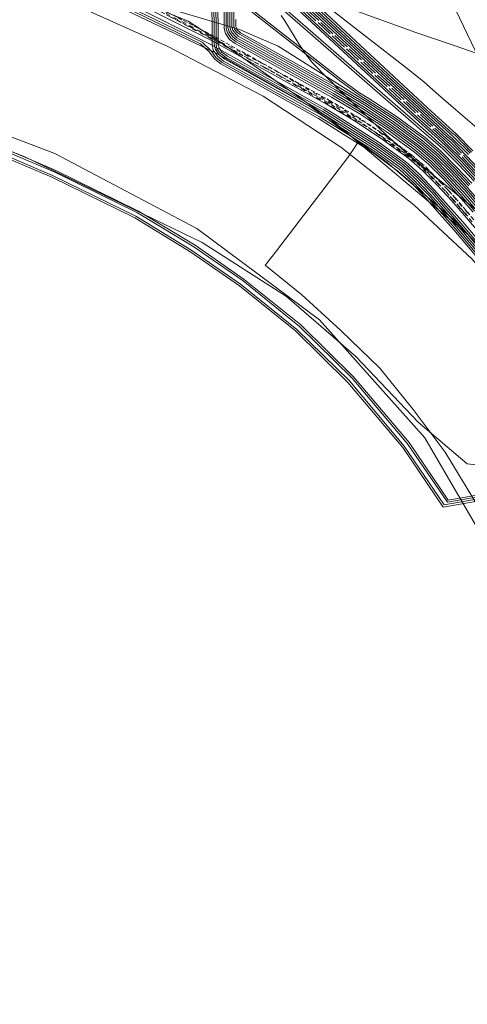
# Model space of a CAD drawing. Header units: metres. Extents: x -740 to 758, y -633 to 854.
# Tile 161 of 256: x -537 to -504, y 269 to 343. Entities that reach past the tile are written whole.
import ezdxf

# ---------------------------------------------------------------- set-up
doc = ezdxf.new("R2010")
doc.units = ezdxf.units.M
doc.header["$MEASUREMENT"] = 0
for name, pattern in [('1248_208', [1.456, 1.248, -0.208]), ('333_125', [0.4576, 0.3328, -0.1248]), ('333_333', [0.6656, 0.3328, -0.3328])]:
    doc.linetypes.add(name, pattern=pattern)
for name, color, linetype in [('Gas.LOVION', 7, 'Continuous'), ('Grundkarte.LOVION', 7, 'Continuous'), ('Strom.LOVION', 7, 'Continuous'), ('Telko.LOVION', 7, 'Continuous'), ('Wasser.LOVION', 7, 'Continuous')]:
    doc.layers.add(name, color=color, linetype=linetype)

msp = doc.modelspace()

# ---------------------------------------------------------------- linework, layer by layer
at = {"layer": 'Gas.LOVION', "color": 1, "linetype": 'Continuous', "lineweight": 18}
msp.add_lwpolyline([(-544.355, 203.911), (-538.635, 209.494), (-529.979, 217.242), (-521.219, 225.443), (-516.005, 230.608), (-506.088, 241.627), (-504.44, 244.418), (-499.908, 252.029), (-497.945, 257.038), (-495.508, 268.389), (-495.242, 280.179), (-496.393, 287.721), (-496.915, 291.246), (-501.322, 302.165), (-506.987, 311.882), (-514.903, 320.758), (-524.114, 327.601), (-534.803, 333.235), (-545.761, 337.395), (-555.377, 340.371), (-556.58, 340.741), (-570.122, 344.117), (-579.336, 344.044)], dxfattribs=at)
at = {"layer": 'Grundkarte.LOVION', "color": 8, "linetype": 'Continuous', "lineweight": 18}
for points in [[(-394.652, 302.885), (-425.484, 309.595), (-434.837, 310.335), (-456.189, 322.553), (-479.244, 332.239), (-502.587, 339.74), (-509.119, 353.347), (-500.174, 352.241), (-498.89, 352.101), (-473.051, 349.012), (-425.343, 327.194), (-423.512, 326.605), (-425.343, 327.194), (-473.051, 349.012), (-444.241, 343.641)], [(-541.543, 347.31), (-535.612, 345.289), (-534.053, 344.762), (-533.342, 344.447), (-526.295, 341.294), (-519.132, 337.561), (-513.29, 333.728), (-507.811, 329.387), (-503.453, 325.321), (-499.524, 320.798), (-495.949, 315.976), (-492.761, 310.879), (-491.379, 308.235), (-489.302, 303.621), (-489.02, 302.851), (-487.376, 298.43), (-485.8, 292.289), (-483.454, 282.499), (-483.137, 275.022), (-483.469, 269.049)], [(-541.543, 347.31), (-535.612, 345.289), (-534.053, 344.762), (-533.342, 344.447), (-526.295, 341.294), (-519.132, 337.561), (-513.29, 333.728), (-507.811, 329.387), (-503.453, 325.321), (-499.524, 320.798), (-495.949, 315.976), (-492.761, 310.879), (-491.379, 308.235), (-489.302, 303.621), (-489.02, 302.851), (-487.376, 298.43), (-485.8, 292.289), (-483.454, 282.499), (-483.137, 275.022), (-483.469, 269.049)]]:
    msp.add_lwpolyline(points, dxfattribs=at)
at = {"layer": 'Grundkarte.LOVION', "color": 7, "linetype": 'Continuous', "lineweight": 13}
for points in [[(-515.509, 345.245), (-511.67, 342.251), (-509.207, 340.334), (-507.959, 339.362), (-507.059, 338.623), (-505.961, 337.666), (-504.637, 336.525), (-502.023, 334.268)], [(-499.432, 339.516), (-504.846, 341.381), (-507.66, 342.347), (-513.266, 344.37)], [(-502.688, 328.676), (-504.353, 329.991), (-508.113, 333.081), (-508.955, 333.827), (-509.828, 334.598), (-511.067, 335.778), (-513.479, 338.084), (-513.646, 338.274), (-514.563, 339.19), (-515.121, 339.756), (-515.415, 340.052), (-515.888, 340.656), (-516.13, 341.017), (-516.443, 341.489), (-517.498, 343.218), (-517.773, 343.605)]]:
    msp.add_lwpolyline(points, dxfattribs=at)
at = {"layer": 'Grundkarte.LOVION', "color": 253, "linetype": 'Continuous', "lineweight": 18}
msp.add_lwpolyline([(-434.837, 310.335), (-456.189, 322.553), (-479.244, 332.239), (-502.587, 339.74), (-495.979, 325.963), (-485.96, 314.174), (-484.419, 302.946), (-489.02, 302.851), (-489.302, 303.621), (-491.379, 308.235), (-492.761, 310.879), (-495.949, 315.976), (-499.524, 320.798), (-503.453, 325.321), (-507.811, 329.387), (-513.29, 333.728), (-519.132, 337.561), (-526.295, 341.294), (-533.342, 344.447)], dxfattribs=at)
at = {"layer": 'Strom.LOVION', "color": 1, "linetype": 'Continuous', "lineweight": 18}
for points in [[(-526.683, 349.339), (-513.159, 338.736), (-511.901, 337.81), (-511.195, 337.391), (-509.111, 336.028), (-506.962, 334.45), (-505.767, 333.414), (-504.619, 332.256), (-503.449, 331.025)], [(-503.355, 328.847), (-504.469, 330.113), (-505.577, 331.32), (-506.689, 332.423), (-507.788, 333.379), (-509.873, 334.904), (-511.911, 336.257), (-513.997, 337.486), (-516.7, 338.981), (-521.247, 341.506), (-521.662, 341.821), (-521.971, 342.263), (-522.067, 342.638), (-522.12, 349.682)], [(-503.246, 328.947), (-504.36, 330.212), (-505.468, 331.419), (-506.584, 332.551), (-507.695, 333.492), (-509.783, 335.046), (-511.835, 336.383), (-513.908, 337.628), (-515.688, 338.607), (-521.158, 341.648), (-521.556, 341.949), (-521.815, 342.323), (-521.921, 342.652), (-521.971, 349.667)], [(-503.138, 329.046), (-504.238, 330.327), (-505.376, 331.531), (-506.475, 332.65), (-507.606, 333.634), (-509.707, 335.172), (-511.759, 336.508), (-513.847, 337.767), (-518.362, 340.266), (-521.127, 341.784), (-521.448, 342.048), (-521.687, 342.38), (-521.78, 342.725), (-521.825, 349.681)], [(-503.013, 329.132), (-504.13, 330.427), (-505.251, 331.617), (-506.383, 332.763), (-507.513, 333.746), (-509.614, 335.284), (-511.666, 336.621), (-513.771, 337.893), (-517.644, 340.026), (-521.098, 341.95), (-521.326, 342.164), (-521.544, 342.423), (-521.634, 342.74), (-521.667, 349.579)], [(-502.905, 329.231), (-504.005, 330.513), (-505.159, 331.73), (-506.274, 332.862), (-507.421, 333.858), (-509.538, 335.41), (-511.577, 336.762), (-513.695, 338.018), (-516.445, 339.552), (-521.006, 342.062), (-521.218, 342.263), (-521.406, 342.525), (-521.477, 342.799), (-521.518, 349.564)], [(-502.78, 329.317), (-503.897, 330.612), (-505.021, 331.832), (-506.182, 332.975), (-507.329, 333.971), (-509.446, 335.523), (-511.516, 336.901), (-513.618, 338.144), (-518.604, 340.923), (-520.916, 342.204), (-521.109, 342.362), (-521.278, 342.582), (-521.331, 342.814), (-521.374, 349.607)], [(-526.759, 349.214), (-513.267, 338.637), (-511.993, 337.697), (-511.284, 337.249), (-509.187, 335.902), (-507.054, 334.338), (-505.875, 333.315), (-504.727, 332.156), (-503.571, 330.91)], [(-518.842, 345.318), (-506.727, 334.769), (-505.918, 334.05), (-505.516, 333.72), (-504.336, 332.535), (-503.164, 331.275)], [(-517.527, 345.018), (-507.677, 335.873), (-505.699, 334.086), (-505.407, 333.819), (-504.227, 332.634), (-503.055, 331.374)], [(-517.335, 345.022), (-507.552, 335.959), (-505.623, 334.212), (-505.315, 333.931), (-504.119, 332.733), (-502.946, 331.473)], [(-526.248, 344.136), (-520.908, 342.574), (-518.007, 341.321), (-513.11, 338.238), (-512.118, 337.611), (-511.348, 337.14), (-509.28, 335.79), (-507.16, 334.209), (-505.968, 333.203), (-504.82, 332.044), (-503.68, 330.811)], [(-518.283, 344.589), (-506.848, 334.653), (-506.026, 333.951), (-505.621, 333.591), (-504.458, 332.419), (-503.272, 331.176)], [(-502.787, 329.538), (-503.788, 330.711), (-504.928, 331.945), (-506.076, 333.103), (-507.236, 334.083), (-509.369, 335.648), (-511.424, 337.014), (-513.542, 338.27), (-517.589, 340.519), (-519.605, 341.637), (-520.824, 342.316), (-521.1, 342.57), (-521.181, 342.799), (-521.188, 343.315)], [(-491.875, 309.074), (-505.59, 306.669), (-508.63, 311.16), (-512.773, 316.045), (-516.698, 319.917), (-520.916, 323.303), (-524.563, 325.843), (-528.788, 328.4), (-535.028, 331.455), (-540.749, 333.895)], [(-540.705, 334.048), (-534.967, 331.594), (-528.712, 328.526), (-524.487, 325.968), (-520.823, 323.415), (-516.59, 320.017), (-512.651, 316.16), (-508.522, 311.259), (-505.533, 306.837), (-491.918, 309.217)], [(-540.597, 334.309), (-534.847, 331.872), (-528.575, 328.79), (-524.334, 326.22), (-520.641, 323.67), (-516.405, 320.242), (-512.434, 316.359), (-508.272, 311.431), (-505.286, 307.038), (-491.933, 309.364)], [(-491.963, 309.523), (-505.229, 307.206), (-508.148, 311.517), (-512.342, 316.471), (-516.299, 320.37), (-520.549, 323.782), (-524.244, 326.362), (-528.499, 328.916), (-534.77, 331.997), (-540.537, 334.448)]]:
    msp.add_lwpolyline(points, dxfattribs=at)
at = {"layer": 'Strom.LOVION', "color": 94, "linetype": 'Continuous', "lineweight": 18}
for points in [[(-523.018, 349.639), (-522.973, 341.471), (-522.884, 341.021), (-522.559, 340.565), (-522.109, 340.196), (-514.798, 336.152), (-512.939, 334.974), (-510.751, 333.607), (-508.778, 332.174), (-507.752, 331.196), (-506.684, 330.103), (-505.651, 328.904), (-504.588, 327.707), (-497.068, 318.807)], [(-522.868, 349.624), (-522.81, 341.472), (-522.725, 341.052), (-522.434, 340.651), (-522.003, 340.324), (-514.721, 336.278), (-512.862, 335.1), (-510.642, 333.706), (-508.686, 332.287), (-507.646, 331.324), (-506.576, 330.202), (-505.529, 329.019), (-504.463, 327.793), (-496.943, 318.893)], [(-522.719, 349.609), (-522.658, 341.428), (-522.613, 341.122), (-522.342, 340.764), (-521.895, 340.423), (-514.645, 336.403), (-512.786, 335.226), (-510.518, 333.792), (-508.593, 332.399), (-507.521, 331.41), (-506.454, 330.318), (-505.421, 329.118), (-504.355, 327.892), (-496.835, 318.992)], [(-522.557, 349.61), (-522.506, 341.383), (-522.444, 341.197), (-522.234, 340.863), (-521.805, 340.565), (-514.569, 336.529), (-512.694, 335.338), (-510.393, 333.878), (-508.501, 332.512), (-507.429, 331.523), (-506.41, 330.47), (-505.312, 329.218), (-504.246, 327.992), (-496.71, 319.079)], [(-532.027, 345.654), (-523.725, 341.604), (-523.041, 340.962), (-522.681, 340.45), (-522.202, 340.083), (-514.887, 336.01), (-513.015, 334.848), (-510.827, 333.481), (-508.9, 332.059), (-507.844, 331.083), (-506.854, 330.027), (-504.697, 327.608), (-497.176, 318.708)], [(-532.165, 345.552), (-523.846, 341.489), (-523.182, 340.889), (-522.773, 340.338), (-522.31, 339.984), (-514.964, 335.885), (-513.105, 334.707), (-510.869, 333.3), (-509.006, 331.93), (-507.956, 331.013), (-506.982, 329.971), (-505.868, 328.705), (-504.805, 327.509), (-497.285, 318.609)], [(-515.427, 344.1), (-507.092, 336.388), (-505.189, 334.609), (-504.916, 334.384), (-503.688, 333.159)], [(-515.286, 344.173), (-507.016, 336.514), (-505.067, 334.724), (-504.807, 334.483), (-503.579, 333.259)], [(-515.146, 344.246), (-506.872, 336.557), (-504.943, 334.81), (-504.702, 334.612), (-503.471, 333.358)], [(-515.053, 344.358), (-506.766, 336.686), (-504.85, 334.923), (-504.593, 334.711), (-503.362, 333.457)], [(-515.536, 344.001), (-507.214, 336.273), (-505.297, 334.509), (-505.008, 334.272), (-503.809, 333.044), (-502.621, 331.771)]]:
    msp.add_lwpolyline(points, dxfattribs=at)
at = {"layer": 'Strom.LOVION', "color": 194, "linetype": 'Continuous', "lineweight": 18}
for points in [[(-532.432, 346.472), (-522.921, 341.697), (-514.313, 336.938), (-512.257, 335.706), (-510.25, 334.38), (-508.181, 332.868), (-507.131, 331.951), (-506.05, 330.874), (-504.958, 329.681), (-503.858, 328.399), (-496.287, 319.593)], [(-532.133, 345.984), (-523.119, 341.456), (-514.492, 336.655), (-512.604, 335.48), (-510.413, 334.083), (-508.409, 332.624), (-507.372, 331.691), (-506.282, 330.527), (-504.125, 328.107), (-496.602, 319.178)]]:
    msp.add_lwpolyline(points, dxfattribs=at)
at = {"layer": 'Strom.LOVION', "color": 7, "linetype": '333_125', "lineweight": 13}
for points in [[(-503.752, 328.528), (-504.85, 329.78), (-505.942, 330.974), (-507.009, 332.066), (-508.089, 332.98), (-510.174, 334.506), (-512.164, 335.818), (-514.253, 337.077), (-522.861, 341.836), (-532.124, 346.65)], [(-532.037, 346.821), (-522.745, 342.01), (-514.15, 337.235), (-512.064, 336.005), (-510.042, 334.666), (-507.986, 333.138), (-506.89, 332.211), (-505.807, 331.105), (-504.686, 329.914), (-503.601, 328.646)]]:
    msp.add_lwpolyline(points, dxfattribs=at)
at = {"layer": 'Strom.LOVION', "color": 9, "linetype": '333_333', "lineweight": 18}
msp.add_lwpolyline([(-499.816, 324.243), (-505.246, 330.51), (-507.424, 332.676), (-511.053, 335.336), (-518.462, 339.621), (-532.087, 346.727), (-518.565, 339.463), (-511.169, 335.162), (-507.556, 332.515), (-505.381, 330.378), (-499.967, 324.124)], dxfattribs=at)
at = {"layer": 'Strom.LOVION', "color": 1, "linetype": '1248_208', "lineweight": 18}
for points in [[(-517.146, 345.055), (-507.447, 336.087), (-505.514, 334.311), (-505.206, 334.031), (-504.01, 332.832), (-502.838, 331.573)], [(-516.941, 345.075), (-507.29, 336.147), (-505.39, 334.397), (-505.101, 334.159), (-503.902, 332.932), (-502.729, 331.672)]]:
    msp.add_lwpolyline(points, dxfattribs=at)
at = {"layer": 'Telko.LOVION', "color": 1, "linetype": 'Continuous', "lineweight": 18}
for points in [[(-382.824, 271.087), (-382.992, 271.602), (-388.154, 277.999), (-388.385, 278.242), (-401.779, 279.504), (-422.531, 281.805), (-428.172, 282.214), (-454.479, 299.474), (-469.137, 309.124), (-476.62, 313.713), (-492.841, 315.171), (-499.115, 322.213), (-504.66, 328.143), (-509.806, 332.561), (-515.63, 336.809), (-522.715, 340.801), (-530.993, 344.751), (-538.07, 347.605), (-547.838, 350.626), (-555.35, 352.492), (-563.942, 353.765), (-570.752, 354.489)], [(-430.252, 279.159), (-440.141, 281.147), (-449.337, 283.913), (-463.105, 288.848), (-471.122, 291.345), (-475.661, 292.571), (-480.602, 293.536), (-483.403, 294.223), (-484.128, 294.979), (-485.069, 295.996), (-485.625, 296.991), (-486.862, 299.973), (-490.375, 308.245), (-495.897, 317.71), (-503.751, 327.153), (-513.975, 335.745), (-522.257, 341.556), (-524.766, 343.187), (-531.48, 345.959), (-539.119, 348.818)], [(-580.234, 342.951), (-571.726, 342.231), (-560.771, 340.524), (-554.196, 338.728), (-553.683, 338.764), (-543.559, 335.586), (-537.041, 333.002), (-523.715, 326.546), (-517.379, 322.496), (-512.165, 317.996), (-507.471, 313.061), (-503.796, 309.933), (-492.887, 308.694), (-476.388, 314.519), (-459.238, 294.797), (-429.679, 286.146), (-427.469, 286.672), (-388.006, 278.442), (-382.34, 271.577), (-382.216, 271.072)]]:
    msp.add_lwpolyline(points, dxfattribs=at)
at = {"layer": 'Wasser.LOVION', "color": 150, "linetype": 'Continuous', "lineweight": 18}
msp.add_lwpolyline([(-494.898, 268.804), (-494.63, 272.864), (-494.583, 276.918), (-494.746, 280.848), (-495.149, 284.976), (-495.522, 286.979), (-495.871, 288.881), (-496.859, 292.789), (-498.052, 296.677), (-499.576, 300.326), (-501.286, 303.912), (-503.382, 307.358), (-505.448, 310.806), (-507.858, 313.998), (-510.364, 317.108), (-513.287, 319.941), (-516.224, 322.624), (-518.969, 324.853), (-518.81, 325.046), (-518.721, 325.187), (-518.457, 325.509), (-512.771, 332.951), (-512.188, 333.791), (-512.035, 334.043)], dxfattribs=at)

doc.saveas('drawing.dxf')
